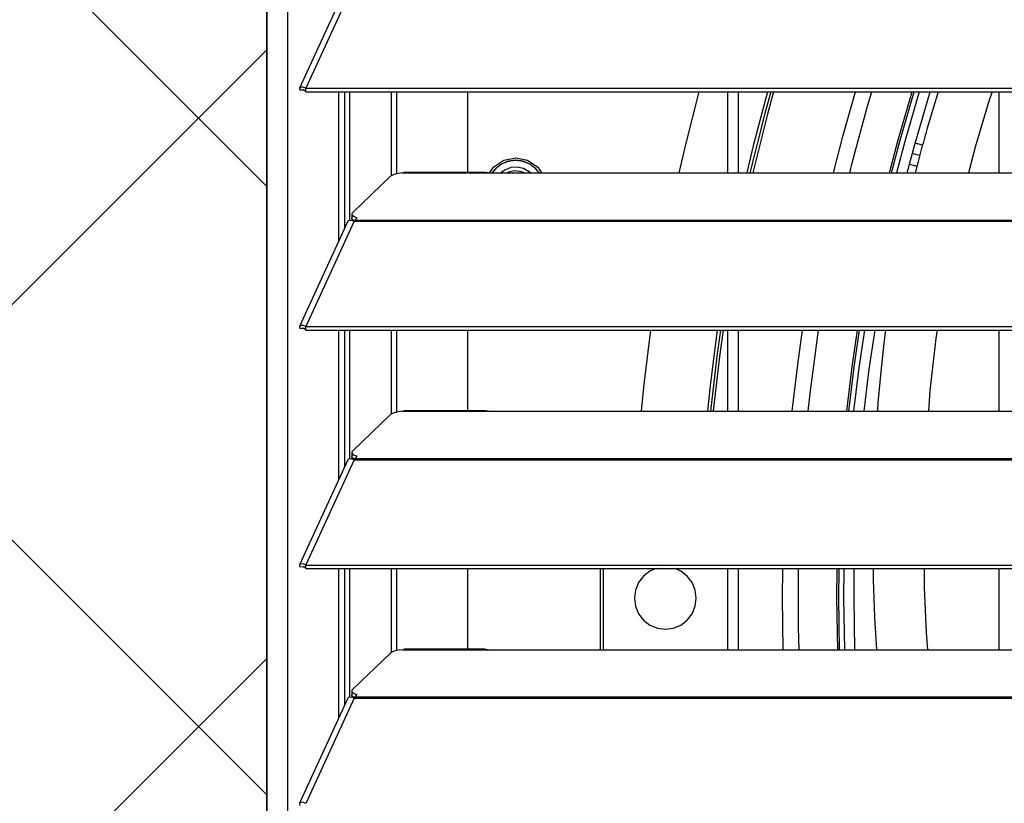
# Model space of a CAD drawing. Header units: millimetres. Extents: x 0 to 39025, y -31299 to 8400.
# Tile 146 of 256: x 6558 to 6740, y -9000 to -8855. Entities that reach past the tile are written whole.
import ezdxf

# ---------------------------------------------------------------- set-up
doc = ezdxf.new("R2010")
doc.units = ezdxf.units.MM
doc.layers.add('ODMIKI funkcionalni', color=253, linetype='Continuous')
doc.layers.add('ODMIKI varnostni', color=252, linetype='Continuous')

# ---------------------------------------------------------------- blocks, each defined once
blk = doc.blocks.new('*U55')
at = {"lineweight": 25}
for points in [[(0, 17.59), (0, 17.59), (0, 1242.58), (0, 1242.58)], [(3.9, 17.59), (3.9, 17.59), (3.9, 1243.26), (3.9, 1243.26)], [(14.94, 788.36), (14.94, 788.36), (6.04, 768.97), (6.04, 768.97)], [(16.11, 788.38), (16.11, 788.38), (7.19, 768.95), (7.19, 768.95)], [(6.87, 768.58), (6.87, 768.58), (6.1, 768.58), (6.1, 768.58)], [(7.19, 768.95), (7.19, 768.95), (7.21, 768.95), (7.21, 768.95)], [(7.19, 768.3), (7.19, 768.3), (7.19, 768.95), (7.19, 768.95)], [(7.19, 768.3), (7.19, 768.3), (7.21, 768.29), (7.21, 768.29)], [(7.21, 768.95), (7.21, 768.95), (1142.79, 768.95), (1142.79, 768.95)], [(7.21, 768.29), (7.21, 768.29), (7.21, 768.95), (7.21, 768.95)], [(7.21, 768.29), (7.21, 768.29), (1142.79, 768.29), (1142.79, 768.29)], [(13.29, 740.79), (13.29, 740.79), (13.29, 768.29), (13.29, 768.29)], [(14.38, 743.18), (14.38, 743.18), (14.38, 768.29), (14.38, 768.29)], [(15.33, 744.59), (15.33, 744.59), (15.33, 768.29), (15.33, 768.29)], [(23.01, 752.83), (23.01, 752.83), (23.01, 768.29), (23.01, 768.29)], [(23.96, 753.18), (23.96, 753.18), (23.96, 768.29), (23.96, 768.29)], [(37, 768.29), (37, 768.29), (37, 753.42), (37, 753.42)], [(85, 753.34), (85, 753.34), (85, 768.29), (85, 768.29)], [(86.99, 753.34), (86.99, 753.34), (86.99, 768.29), (86.99, 768.29)], [(135, 768.29), (135, 768.29), (135, 753.34), (135, 753.34)], [(120.91, 758.46), (120.91, 758.46), (119.56, 758.83), (119.56, 758.83)], [(120.39, 756.52), (120.39, 756.52), (119.03, 756.89), (119.03, 756.89)], [(118.52, 754.94), (118.52, 754.94), (119.89, 754.58), (119.89, 754.58)], [(22.83, 752.72), (22.83, 752.72), (15.84, 746.03), (15.84, 746.03)], [(25, 753.34), (25, 753.34), (25.28, 753.39), (25.28, 753.39)], [(25, 753.34), (25, 753.34), (41.99, 753.34), (41.99, 753.34)], [(40.31, 753.42), (40.31, 753.42), (25.28, 753.42), (25.28, 753.42)], [(41.99, 753.34), (41.99, 753.34), (224.99, 753.34), (224.99, 753.34)], [(15.61, 744.59), (15.61, 744.59), (15.78, 744.76), (15.78, 744.76)], [(15.69, 745.74), (15.69, 745.74), (15.69, 744.98), (15.69, 744.98)], [(16.19, 744.41), (16.19, 744.41), (16.21, 744.43), (16.21, 744.43)], [(16.21, 744.63), (16.21, 744.63), (16.67, 745.06), (16.67, 745.06)], [(16.21, 744.63), (16.21, 744.63), (1133.33, 744.63), (1133.33, 744.63)], [(14.94, 744.4), (14.94, 744.4), (6.04, 725), (6.04, 725)], [(16.11, 744.41), (16.11, 744.41), (7.19, 724.98), (7.19, 724.98)], [(16.11, 744.41), (16.11, 744.41), (16.21, 744.41), (16.21, 744.41)], [(16.11, 744.41), (16.11, 744.41), (16.11, 744.41), (16.11, 744.41)], [(16.21, 744.41), (16.21, 744.41), (1133.33, 744.41), (1133.33, 744.41)], [(6.87, 724.61), (6.87, 724.61), (6.1, 724.61), (6.1, 724.61)], [(7.19, 724.98), (7.19, 724.98), (7.21, 724.98), (7.21, 724.98)], [(7.19, 724.33), (7.19, 724.33), (7.19, 724.98), (7.19, 724.98)], [(7.21, 724.98), (7.21, 724.98), (1142.79, 724.98), (1142.79, 724.98)], [(7.21, 724.33), (7.21, 724.33), (7.21, 724.98), (7.21, 724.98)], [(7.19, 724.33), (7.19, 724.33), (7.21, 724.33), (7.21, 724.33)], [(7.21, 724.33), (7.21, 724.33), (1142.79, 724.33), (1142.79, 724.33)], [(13.29, 696.82), (13.29, 696.82), (13.29, 724.33), (13.29, 724.33)], [(14.38, 699.21), (14.38, 699.21), (14.38, 724.33), (14.38, 724.33)], [(15.33, 700.61), (15.33, 700.61), (15.33, 724.33), (15.33, 724.33)], [(23.01, 708.86), (23.01, 708.86), (23.01, 724.33), (23.01, 724.33)], [(23.96, 709.21), (23.96, 709.21), (23.96, 724.33), (23.96, 724.33)], [(37, 724.33), (37, 724.33), (37, 709.44), (37, 709.44)], [(85, 709.36), (85, 709.36), (85, 724.33), (85, 724.33)], [(86.99, 709.36), (86.99, 709.36), (86.99, 724.33), (86.99, 724.33)], [(135, 724.33), (135, 724.33), (135, 709.36), (135, 709.36)], [(22.83, 708.75), (22.83, 708.75), (15.84, 702.06), (15.84, 702.06)], [(25, 709.36), (25, 709.36), (25.28, 709.42), (25.28, 709.42)], [(25, 709.36), (25, 709.36), (41.99, 709.36), (41.99, 709.36)], [(40.31, 709.44), (40.31, 709.44), (25.28, 709.44), (25.28, 709.44)], [(41.99, 709.36), (41.99, 709.36), (224.99, 709.36), (224.99, 709.36)], [(15.69, 701.77), (15.69, 701.77), (15.69, 701.01), (15.69, 701.01)], [(16.21, 700.65), (16.21, 700.65), (16.67, 701.09), (16.67, 701.09)], [(14.94, 700.42), (14.94, 700.42), (6.04, 681.03), (6.04, 681.03)], [(16.11, 700.43), (16.11, 700.43), (7.19, 681.01), (7.19, 681.01)], [(15.61, 700.61), (15.61, 700.61), (15.78, 700.78), (15.78, 700.78)], [(16.11, 700.43), (16.11, 700.43), (16.21, 700.43), (16.21, 700.43)], [(16.11, 700.43), (16.11, 700.43), (16.11, 700.43), (16.11, 700.43)], [(16.19, 700.43), (16.19, 700.43), (16.21, 700.46), (16.21, 700.46)], [(16.21, 700.65), (16.21, 700.65), (1133.33, 700.65), (1133.33, 700.65)], [(16.21, 700.43), (16.21, 700.43), (1133.33, 700.43), (1133.33, 700.43)], [(7.19, 681.01), (7.19, 681.01), (7.21, 681), (7.21, 681)], [(7.19, 680.35), (7.19, 680.35), (7.19, 681.01), (7.19, 681.01)], [(7.21, 681), (7.21, 681), (1142.79, 681), (1142.79, 681)], [(7.21, 680.35), (7.21, 680.35), (7.21, 681), (7.21, 681)], [(6.87, 680.64), (6.87, 680.64), (6.1, 680.63), (6.1, 680.63)], [(7.19, 680.35), (7.19, 680.35), (7.21, 680.35), (7.21, 680.35)], [(7.21, 680.35), (7.21, 680.35), (1142.79, 680.35), (1142.79, 680.35)], [(13.29, 652.84), (13.29, 652.84), (13.29, 680.35), (13.29, 680.35)], [(14.38, 655.23), (14.38, 655.23), (14.38, 680.35), (14.38, 680.35)], [(15.33, 656.64), (15.33, 656.64), (15.33, 680.35), (15.33, 680.35)], [(23.01, 664.88), (23.01, 664.88), (23.01, 680.35), (23.01, 680.35)], [(23.96, 665.24), (23.96, 665.24), (23.96, 680.35), (23.96, 680.35)], [(37, 680.35), (37, 680.35), (37, 665.47), (37, 665.47)], [(61.5, 680.35), (61.5, 680.35), (61.5, 665.39), (61.5, 665.39)], [(62, 680.35), (62, 680.35), (62, 665.39), (62, 665.39)], [(85, 665.39), (85, 665.39), (85, 680.35), (85, 680.35)], [(86.99, 665.39), (86.99, 665.39), (86.99, 680.35), (86.99, 680.35)], [(135, 680.35), (135, 680.35), (135, 665.39), (135, 665.39)], [(22.83, 664.77), (22.83, 664.77), (15.84, 658.08), (15.84, 658.08)], [(25, 665.39), (25, 665.39), (25.28, 665.44), (25.28, 665.44)], [(25, 665.39), (25, 665.39), (41.99, 665.39), (41.99, 665.39)], [(40.31, 665.47), (40.31, 665.47), (25.28, 665.47), (25.28, 665.47)], [(41.99, 665.39), (41.99, 665.39), (224.99, 665.39), (224.99, 665.39)], [(15.69, 657.8), (15.69, 657.8), (15.69, 657.03), (15.69, 657.03)], [(14.94, 656.44), (14.94, 656.44), (6.04, 637.06), (6.04, 637.06)], [(16.11, 656.46), (16.11, 656.46), (7.19, 637.03), (7.19, 637.03)], [(15.61, 656.64), (15.61, 656.64), (15.78, 656.81), (15.78, 656.81)], [(16.11, 656.47), (16.11, 656.47), (16.11, 656.46), (16.11, 656.46)], [(16.11, 656.46), (16.11, 656.46), (16.21, 656.46), (16.21, 656.46)], [(16.19, 656.46), (16.19, 656.46), (16.21, 656.48), (16.21, 656.48)], [(16.21, 656.68), (16.21, 656.68), (16.67, 657.11), (16.67, 657.11)], [(16.21, 656.68), (16.21, 656.68), (1133.33, 656.68), (1133.33, 656.68)], [(16.21, 656.46), (16.21, 656.46), (1133.33, 656.46), (1133.33, 656.46)]]:
    blk.add_open_spline(points, degree=3, dxfattribs=at)
for points, knots in [([(7.19, 768.95), (7.19, 768.95), (6.64, 769.17), (6.64, 769.17), (6.64, 769.17), (6.22, 769.14), (6.22, 769.14), (6.22, 769.14), (6.02, 768.91), (6.02, 768.91), (6.02, 768.91), (6.1, 768.58), (6.1, 768.58)], [0, 0, 0, 0, 1, 1, 1, 2, 2, 2, 3, 3, 3, 4, 4, 4, 4]), ([(7.19, 768.3), (7.19, 768.3), (6.97, 768.53), (6.97, 768.53), (6.97, 768.53), (6.81, 768.63), (6.81, 768.63), (6.81, 768.63), (6.77, 768.63), (6.77, 768.63), (6.77, 768.63), (6.87, 768.58), (6.87, 768.58)], [0, 0, 0, 0, 1, 1, 1, 2, 2, 2, 3, 3, 3, 4, 4, 4, 4]), ([(79.69, 768.29), (79.69, 768.29), (77.28, 758.82), (77.28, 758.82), (77.28, 758.82), (76.01, 753.34), (76.01, 753.34)], [0, 0, 0, 0, 1, 1, 1, 2, 2, 2, 2]), ([(92.31, 768.29), (92.31, 768.29), (89.69, 758.32), (89.69, 758.32), (89.69, 758.32), (88.5, 753.34), (88.5, 753.34)], [0, 0, 0, 0, 1, 1, 1, 2, 2, 2, 2]), ([(92.92, 768.29), (92.92, 768.29), (91.84, 764.3), (91.84, 764.3), (91.84, 764.3), (89.1, 753.34), (89.1, 753.34)], [0, 0, 0, 0, 1, 1, 1, 2, 2, 2, 2]), ([(93.44, 768.29), (93.44, 768.29), (92.31, 764.17), (92.31, 764.17), (92.31, 764.17), (89.61, 753.34), (89.61, 753.34)], [0, 0, 0, 0, 1, 1, 1, 2, 2, 2, 2]), ([(104.52, 753.34), (104.52, 753.34), (106.3, 760.32), (106.3, 760.32), (106.3, 760.32), (108.54, 768.29), (108.54, 768.29)], [0, 0, 0, 0, 1, 1, 1, 2, 2, 2, 2]), ([(107.51, 753.34), (107.51, 753.34), (107.96, 755.2), (107.96, 755.2), (107.96, 755.2), (110.78, 765.64), (110.78, 765.64), (110.78, 765.64), (111.56, 768.29), (111.56, 768.29)], [0, 0, 0, 0, 1, 1, 1, 2, 2, 2, 3, 3, 3, 3]), ([(114.85, 753.34), (114.85, 753.34), (116.44, 759.43), (116.44, 759.43), (116.44, 759.43), (119, 768.29), (119, 768.29)], [0, 0, 0, 0, 1, 1, 1, 2, 2, 2, 2]), ([(115.2, 753.34), (115.2, 753.34), (116.77, 759.34), (116.77, 759.34), (116.77, 759.34), (119.35, 768.29), (119.35, 768.29)], [0, 0, 0, 0, 1, 1, 1, 2, 2, 2, 2]), ([(120.28, 768.29), (120.28, 768.29), (117.63, 759.1), (117.63, 759.1), (117.63, 759.1), (116.11, 753.34), (116.11, 753.34)], [0, 0, 0, 0, 1, 1, 1, 2, 2, 2, 2]), ([(118.11, 753.34), (118.11, 753.34), (119.49, 758.59), (119.49, 758.59), (119.49, 758.59), (122.3, 768.29), (122.3, 768.29)], [0, 0, 0, 0, 1, 1, 1, 2, 2, 2, 2]), ([(123.81, 768.29), (123.81, 768.29), (121.78, 761.59), (121.78, 761.59), (121.78, 761.59), (121.5, 760.61), (121.5, 760.61), (121.5, 760.61), (121.41, 760.28), (121.41, 760.28), (121.41, 760.28), (121.26, 759.76), (121.26, 759.76), (121.26, 759.76), (121.07, 759.03), (121.07, 759.03), (121.07, 759.03), (120.81, 758.12), (120.81, 758.12), (120.81, 758.12), (120.3, 756.17), (120.3, 756.17), (120.3, 756.17), (119.68, 753.75), (119.68, 753.75), (119.68, 753.75), (119.57, 753.34), (119.57, 753.34)], [0, 0, 0, 0, 1, 1, 1, 2, 2, 2, 3, 3, 3, 4, 4, 4, 5, 5, 5, 6, 6, 6, 7, 7, 7, 8, 8, 8, 9, 9, 9, 9]), ([(133.74, 768.29), (133.74, 768.29), (133.21, 766.74), (133.21, 766.74), (133.21, 766.74), (130.63, 758.1), (130.63, 758.1), (130.63, 758.1), (129.37, 753.34), (129.37, 753.34)], [0, 0, 0, 0, 1, 1, 1, 2, 2, 2, 3, 3, 3, 3]), ([(41.16, 753.38), (41.16, 753.38), (41.86, 754.43), (41.86, 754.43), (41.86, 754.43), (43.71, 755.68), (43.71, 755.68), (43.71, 755.68), (45.9, 756.11), (45.9, 756.11)], [0, 0, 0, 0, 1, 1, 1, 2, 2, 2, 3, 3, 3, 3]), ([(50.24, 753.34), (50.24, 753.34), (49.61, 754.11), (49.61, 754.11), (49.61, 754.11), (48.52, 754.95), (48.52, 754.95), (48.52, 754.95), (47.25, 755.48), (47.25, 755.48), (47.25, 755.48), (45.9, 755.66), (45.9, 755.66), (45.9, 755.66), (44.53, 755.48), (44.53, 755.48), (44.53, 755.48), (43.27, 754.95), (43.27, 754.95), (43.27, 754.95), (42.19, 754.11), (42.19, 754.11), (42.19, 754.11), (41.59, 753.39), (41.59, 753.39)], [0, 0, 0, 0, 1, 1, 1, 2, 2, 2, 3, 3, 3, 4, 4, 4, 5, 5, 5, 6, 6, 6, 7, 7, 7, 8, 8, 8, 8]), ([(50.23, 753.34), (50.23, 753.34), (49.59, 754.1), (49.59, 754.1), (49.59, 754.1), (48.51, 754.94), (48.51, 754.94), (48.51, 754.94), (47.25, 755.46), (47.25, 755.46), (47.25, 755.46), (45.9, 755.64), (45.9, 755.64), (45.9, 755.64), (44.54, 755.46), (44.54, 755.46), (44.54, 755.46), (43.28, 754.94), (43.28, 754.94), (43.28, 754.94), (42.19, 754.1), (42.19, 754.1), (42.19, 754.1), (41.61, 753.4), (41.61, 753.4)], [0, 0, 0, 0, 1, 1, 1, 2, 2, 2, 3, 3, 3, 4, 4, 4, 5, 5, 5, 6, 6, 6, 7, 7, 7, 8, 8, 8, 8]), ([(45.9, 756.11), (45.9, 756.11), (48.09, 755.67), (48.09, 755.67), (48.09, 755.67), (49.95, 754.42), (49.95, 754.42), (49.95, 754.42), (50.65, 753.34), (50.65, 753.34)], [0, 0, 0, 0, 1, 1, 1, 2, 2, 2, 3, 3, 3, 3]), ([(48.61, 753.34), (48.61, 753.34), (48.39, 753.53), (48.39, 753.53), (48.39, 753.53), (47.36, 754.12), (47.36, 754.12), (47.36, 754.12), (46.19, 754.39), (46.19, 754.39), (46.19, 754.39), (45.01, 754.3), (45.01, 754.3), (45.01, 754.3), (43.89, 753.86), (43.89, 753.86), (43.89, 753.86), (43.18, 753.34), (43.18, 753.34)], [0, 0, 0, 0, 1, 1, 1, 2, 2, 2, 3, 3, 3, 4, 4, 4, 5, 5, 5, 6, 6, 6, 6]), ([(47.45, 753.34), (47.45, 753.34), (46.71, 753.62), (46.71, 753.62), (46.71, 753.62), (45.62, 753.71), (45.62, 753.71), (45.62, 753.71), (44.56, 753.44), (44.56, 753.44), (44.56, 753.44), (44.34, 753.34), (44.34, 753.34)], [0, 0, 0, 0, 1, 1, 1, 2, 2, 2, 3, 3, 3, 4, 4, 4, 4]), ([(25, 753.34), (25, 753.34), (24.28, 753.25), (24.28, 753.25), (24.28, 753.25), (23.66, 753.12), (23.66, 753.12), (23.66, 753.12), (23.16, 752.93), (23.16, 752.93), (23.16, 752.93), (22.83, 752.72), (22.83, 752.72)], [0, 0, 0, 0, 1, 1, 1, 2, 2, 2, 3, 3, 3, 4, 4, 4, 4]), ([(40.31, 753.39), (40.31, 753.39), (40.83, 753.39), (40.83, 753.39), (40.83, 753.39), (41.99, 753.34), (41.99, 753.34)], [0, 0, 0, 0, 1, 1, 1, 2, 2, 2, 2]), ([(14.96, 744.38), (14.96, 744.38), (15.12, 744.57), (15.12, 744.57), (15.12, 744.57), (15.55, 744.61), (15.55, 744.61), (15.55, 744.61), (16.11, 744.41), (16.11, 744.41)], [0, 0, 0, 0, 1, 1, 1, 2, 2, 2, 3, 3, 3, 3]), ([(16.23, 744.45), (16.23, 744.45), (16.12, 744.5), (16.12, 744.5), (16.12, 744.5), (15.93, 744.61), (15.93, 744.61), (15.93, 744.61), (15.79, 744.74), (15.79, 744.74), (15.79, 744.74), (15.71, 744.88), (15.71, 744.88), (15.71, 744.88), (15.69, 744.98), (15.69, 744.98)], [0, 0, 0, 0, 1, 1, 1, 2, 2, 2, 3, 3, 3, 4, 4, 4, 5, 5, 5, 5]), ([(15.84, 746.03), (15.84, 746.03), (15.74, 745.91), (15.74, 745.91), (15.74, 745.91), (15.7, 745.77), (15.7, 745.77), (15.7, 745.77), (15.71, 745.64), (15.71, 745.64), (15.71, 745.64), (15.79, 745.51), (15.79, 745.51), (15.79, 745.51), (15.93, 745.38), (15.93, 745.38), (15.93, 745.38), (16.12, 745.27), (16.12, 745.27), (16.12, 745.27), (16.37, 745.15), (16.37, 745.15), (16.37, 745.15), (16.67, 745.06), (16.67, 745.06)], [0, 0, 0, 0, 1, 1, 1, 2, 2, 2, 3, 3, 3, 4, 4, 4, 5, 5, 5, 6, 6, 6, 7, 7, 7, 8, 8, 8, 8]), ([(16.21, 744.41), (16.21, 744.41), (16.21, 744.44), (16.21, 744.44), (16.21, 744.44), (16.21, 744.47), (16.21, 744.47), (16.21, 744.47), (16.21, 744.5), (16.21, 744.5), (16.21, 744.5), (16.21, 744.54), (16.21, 744.54), (16.21, 744.54), (16.21, 744.56), (16.21, 744.56), (16.21, 744.56), (16.21, 744.59), (16.21, 744.59), (16.21, 744.59), (16.21, 744.61), (16.21, 744.61), (16.21, 744.61), (16.21, 744.63), (16.21, 744.63)], [0, 0, 0, 0, 1, 1, 1, 2, 2, 2, 3, 3, 3, 4, 4, 4, 5, 5, 5, 6, 6, 6, 7, 7, 7, 8, 8, 8, 8]), ([(7.19, 724.98), (7.19, 724.98), (6.64, 725.2), (6.64, 725.2), (6.64, 725.2), (6.22, 725.16), (6.22, 725.16), (6.22, 725.16), (6.02, 724.94), (6.02, 724.94), (6.02, 724.94), (6.1, 724.61), (6.1, 724.61)], [0, 0, 0, 0, 1, 1, 1, 2, 2, 2, 3, 3, 3, 4, 4, 4, 4]), ([(7.19, 724.33), (7.19, 724.33), (6.97, 724.55), (6.97, 724.55), (6.97, 724.55), (6.81, 724.65), (6.81, 724.65), (6.81, 724.65), (6.77, 724.66), (6.77, 724.66), (6.77, 724.66), (6.87, 724.61), (6.87, 724.61)], [0, 0, 0, 0, 1, 1, 1, 2, 2, 2, 3, 3, 3, 4, 4, 4, 4]), ([(70.77, 724.33), (70.77, 724.33), (69.53, 714.34), (69.53, 714.34), (69.53, 714.34), (69.01, 709.36), (69.01, 709.36)], [0, 0, 0, 0, 1, 1, 1, 2, 2, 2, 2]), ([(83.06, 724.33), (83.06, 724.33), (81.75, 714.13), (81.75, 714.13), (81.75, 714.13), (81.24, 709.36), (81.24, 709.36)], [0, 0, 0, 0, 1, 1, 1, 2, 2, 2, 2]), ([(83.65, 724.33), (83.65, 724.33), (82.99, 719.55), (82.99, 719.55), (82.99, 719.55), (81.83, 709.36), (81.83, 709.36)], [0, 0, 0, 0, 1, 1, 1, 2, 2, 2, 2]), ([(84.16, 724.33), (84.16, 724.33), (83.5, 719.49), (83.5, 719.49), (83.5, 719.49), (82.33, 709.36), (82.33, 709.36)], [0, 0, 0, 0, 1, 1, 1, 2, 2, 2, 2]), ([(96.91, 709.36), (96.91, 709.36), (97.92, 717.97), (97.92, 717.97), (97.92, 717.97), (98.81, 724.33), (98.81, 724.33)], [0, 0, 0, 0, 1, 1, 1, 2, 2, 2, 2]), ([(99.82, 709.36), (99.82, 709.36), (100.19, 712.67), (100.19, 712.67), (100.19, 712.67), (101.61, 723.4), (101.61, 723.4), (101.61, 723.4), (101.75, 724.33), (101.75, 724.33)], [0, 0, 0, 0, 1, 1, 1, 2, 2, 2, 3, 3, 3, 3]), ([(106.98, 709.36), (106.98, 709.36), (107.97, 717.54), (107.97, 717.54), (107.97, 717.54), (108.95, 724.33), (108.95, 724.33)], [0, 0, 0, 0, 1, 1, 1, 2, 2, 2, 2]), ([(107.33, 709.36), (107.33, 709.36), (108.31, 717.5), (108.31, 717.5), (108.31, 717.5), (109.3, 724.33), (109.3, 724.33)], [0, 0, 0, 0, 1, 1, 1, 2, 2, 2, 2]), ([(110.2, 724.33), (110.2, 724.33), (109.19, 717.38), (109.19, 717.38), (109.19, 717.38), (108.22, 709.36), (108.22, 709.36)], [0, 0, 0, 0, 1, 1, 1, 2, 2, 2, 2]), ([(110.17, 709.36), (110.17, 709.36), (111.1, 717.11), (111.1, 717.11), (111.1, 717.11), (112.16, 724.33), (112.16, 724.33)], [0, 0, 0, 0, 1, 1, 1, 2, 2, 2, 2]), ([(114.12, 724.33), (114.12, 724.33), (113.79, 721.9), (113.79, 721.9), (113.79, 721.9), (113.21, 716.61), (113.21, 716.61), (113.21, 716.61), (112.7, 710.89), (112.7, 710.89), (112.7, 710.89), (112.59, 709.54), (112.59, 709.54), (112.59, 709.54), (112.58, 709.36), (112.58, 709.36)], [0, 0, 0, 0, 1, 1, 1, 2, 2, 2, 3, 3, 3, 4, 4, 4, 5, 5, 5, 5]), ([(123.61, 724.33), (123.61, 724.33), (123.38, 722.8), (123.38, 722.8), (123.38, 722.8), (122.29, 713.18), (122.29, 713.18), (122.29, 713.18), (122, 709.36), (122, 709.36)], [0, 0, 0, 0, 1, 1, 1, 2, 2, 2, 3, 3, 3, 3]), ([(25, 709.36), (25, 709.36), (24.28, 709.28), (24.28, 709.28), (24.28, 709.28), (23.66, 709.14), (23.66, 709.14), (23.66, 709.14), (23.16, 708.96), (23.16, 708.96), (23.16, 708.96), (22.83, 708.75), (22.83, 708.75)], [0, 0, 0, 0, 1, 1, 1, 2, 2, 2, 3, 3, 3, 4, 4, 4, 4]), ([(40.31, 709.42), (40.31, 709.42), (40.83, 709.42), (40.83, 709.42), (40.83, 709.42), (41.99, 709.36), (41.99, 709.36)], [0, 0, 0, 0, 1, 1, 1, 2, 2, 2, 2]), ([(16.23, 700.48), (16.23, 700.48), (16.12, 700.53), (16.12, 700.53), (16.12, 700.53), (15.93, 700.65), (15.93, 700.65), (15.93, 700.65), (15.79, 700.77), (15.79, 700.77), (15.79, 700.77), (15.71, 700.9), (15.71, 700.9), (15.71, 700.9), (15.69, 701.01), (15.69, 701.01)], [0, 0, 0, 0, 1, 1, 1, 2, 2, 2, 3, 3, 3, 4, 4, 4, 5, 5, 5, 5]), ([(15.84, 702.06), (15.84, 702.06), (15.74, 701.93), (15.74, 701.93), (15.74, 701.93), (15.7, 701.8), (15.7, 701.8), (15.7, 701.8), (15.71, 701.67), (15.71, 701.67), (15.71, 701.67), (15.79, 701.53), (15.79, 701.53), (15.79, 701.53), (15.93, 701.41), (15.93, 701.41), (15.93, 701.41), (16.12, 701.29), (16.12, 701.29), (16.12, 701.29), (16.37, 701.19), (16.37, 701.19), (16.37, 701.19), (16.67, 701.09), (16.67, 701.09)], [0, 0, 0, 0, 1, 1, 1, 2, 2, 2, 3, 3, 3, 4, 4, 4, 5, 5, 5, 6, 6, 6, 7, 7, 7, 8, 8, 8, 8]), ([(14.96, 700.41), (14.96, 700.41), (15.12, 700.59), (15.12, 700.59), (15.12, 700.59), (15.55, 700.64), (15.55, 700.64), (15.55, 700.64), (16.11, 700.43), (16.11, 700.43)], [0, 0, 0, 0, 1, 1, 1, 2, 2, 2, 3, 3, 3, 3]), ([(16.21, 700.43), (16.21, 700.43), (16.21, 700.47), (16.21, 700.47), (16.21, 700.47), (16.21, 700.5), (16.21, 700.5), (16.21, 700.5), (16.21, 700.53), (16.21, 700.53), (16.21, 700.53), (16.21, 700.56), (16.21, 700.56), (16.21, 700.56), (16.21, 700.59), (16.21, 700.59), (16.21, 700.59), (16.21, 700.61), (16.21, 700.61), (16.21, 700.61), (16.21, 700.63), (16.21, 700.63), (16.21, 700.63), (16.21, 700.65), (16.21, 700.65)], [0, 0, 0, 0, 1, 1, 1, 2, 2, 2, 3, 3, 3, 4, 4, 4, 5, 5, 5, 6, 6, 6, 7, 7, 7, 8, 8, 8, 8]), ([(7.19, 681.01), (7.19, 681.01), (6.64, 681.22), (6.64, 681.22), (6.64, 681.22), (6.22, 681.19), (6.22, 681.19), (6.22, 681.19), (6.02, 680.97), (6.02, 680.97), (6.02, 680.97), (6.1, 680.63), (6.1, 680.63)], [0, 0, 0, 0, 1, 1, 1, 2, 2, 2, 3, 3, 3, 4, 4, 4, 4]), ([(7.19, 680.35), (7.19, 680.35), (6.97, 680.58), (6.97, 680.58), (6.97, 680.58), (6.81, 680.68), (6.81, 680.68), (6.81, 680.68), (6.77, 680.68), (6.77, 680.68), (6.77, 680.68), (6.87, 680.64), (6.87, 680.64)], [0, 0, 0, 0, 1, 1, 1, 2, 2, 2, 3, 3, 3, 4, 4, 4, 4]), ([(71.78, 680.35), (71.78, 680.35), (70.65, 679.85), (70.65, 679.85), (70.65, 679.85), (69.47, 678.94), (69.47, 678.94), (69.47, 678.94), (68.56, 677.75), (68.56, 677.75), (68.56, 677.75), (67.99, 676.37), (67.99, 676.37), (67.99, 676.37), (67.8, 674.89), (67.8, 674.89)], [0, 0, 0, 0, 1, 1, 1, 2, 2, 2, 3, 3, 3, 4, 4, 4, 5, 5, 5, 5]), ([(79.2, 674.89), (79.2, 674.89), (79, 676.37), (79, 676.37), (79, 676.37), (78.44, 677.75), (78.44, 677.75), (78.44, 677.75), (77.53, 678.94), (77.53, 678.94), (77.53, 678.94), (76.35, 679.85), (76.35, 679.85), (76.35, 679.85), (75.22, 680.35), (75.22, 680.35)], [0, 0, 0, 0, 1, 1, 1, 2, 2, 2, 3, 3, 3, 4, 4, 4, 5, 5, 5, 5]), ([(95.24, 665.39), (95.24, 665.39), (95.11, 674.89), (95.11, 674.89), (95.11, 674.89), (95.15, 680.35), (95.15, 680.35)], [0, 0, 0, 0, 1, 1, 1, 2, 2, 2, 2]), ([(98.14, 665.39), (98.14, 665.39), (98.05, 669.48), (98.05, 669.48), (98.05, 669.48), (98.05, 680.3), (98.05, 680.3), (98.05, 680.3), (98.05, 680.35), (98.05, 680.35)], [0, 0, 0, 0, 1, 1, 1, 2, 2, 2, 3, 3, 3, 3]), ([(105.28, 665.39), (105.28, 665.39), (105.13, 674.89), (105.13, 674.89), (105.13, 674.89), (105.18, 680.35), (105.18, 680.35)], [0, 0, 0, 0, 1, 1, 1, 2, 2, 2, 2]), ([(105.61, 665.39), (105.61, 665.39), (105.47, 674.89), (105.47, 674.89), (105.47, 674.89), (105.52, 680.35), (105.52, 680.35)], [0, 0, 0, 0, 1, 1, 1, 2, 2, 2, 2]), ([(106.4, 680.35), (106.4, 680.35), (106.36, 674.89), (106.36, 674.89), (106.36, 674.89), (106.5, 665.39), (106.5, 665.39)], [0, 0, 0, 0, 1, 1, 1, 2, 2, 2, 2]), ([(108.43, 665.39), (108.43, 665.39), (108.29, 674.89), (108.29, 674.89), (108.29, 674.89), (108.34, 680.35), (108.34, 680.35)], [0, 0, 0, 0, 1, 1, 1, 2, 2, 2, 2]), ([(111.8, 680.35), (111.8, 680.35), (111.83, 678.29), (111.83, 678.29), (111.83, 678.29), (112.08, 671.41), (112.08, 671.41), (112.08, 671.41), (112.42, 665.39), (112.42, 665.39)], [0, 0, 0, 0, 1, 1, 1, 2, 2, 2, 3, 3, 3, 3]), ([(121.19, 680.35), (121.19, 680.35), (121.25, 676.85), (121.25, 676.85), (121.25, 676.85), (121.62, 668.56), (121.62, 668.56), (121.62, 668.56), (121.85, 665.39), (121.85, 665.39)], [0, 0, 0, 0, 1, 1, 1, 2, 2, 2, 3, 3, 3, 3]), ([(67.8, 674.89), (67.8, 674.89), (67.99, 673.41), (67.99, 673.41), (67.99, 673.41), (68.56, 672.02), (68.56, 672.02), (68.56, 672.02), (69.47, 670.83), (69.47, 670.83), (69.47, 670.83), (70.65, 669.93), (70.65, 669.93), (70.65, 669.93), (72.02, 669.35), (72.02, 669.35), (72.02, 669.35), (73.5, 669.16), (73.5, 669.16), (73.5, 669.16), (74.97, 669.35), (74.97, 669.35), (74.97, 669.35), (76.35, 669.93), (76.35, 669.93), (76.35, 669.93), (77.53, 670.83), (77.53, 670.83), (77.53, 670.83), (78.44, 672.02), (78.44, 672.02), (78.44, 672.02), (79, 673.41), (79, 673.41), (79, 673.41), (79.2, 674.89), (79.2, 674.89)], [0, 0, 0, 0, 1, 1, 1, 2, 2, 2, 3, 3, 3, 4, 4, 4, 5, 5, 5, 6, 6, 6, 7, 7, 7, 8, 8, 8, 9, 9, 9, 10, 10, 10, 11, 11, 11, 12, 12, 12, 12]), ([(25, 665.39), (25, 665.39), (24.28, 665.31), (24.28, 665.31), (24.28, 665.31), (23.66, 665.17), (23.66, 665.17), (23.66, 665.17), (23.16, 664.98), (23.16, 664.98), (23.16, 664.98), (22.83, 664.77), (22.83, 664.77)], [0, 0, 0, 0, 1, 1, 1, 2, 2, 2, 3, 3, 3, 4, 4, 4, 4]), ([(40.31, 665.45), (40.31, 665.45), (40.83, 665.44), (40.83, 665.44), (40.83, 665.44), (41.99, 665.39), (41.99, 665.39)], [0, 0, 0, 0, 1, 1, 1, 2, 2, 2, 2]), ([(15.84, 658.08), (15.84, 658.08), (15.74, 657.96), (15.74, 657.96), (15.74, 657.96), (15.7, 657.83), (15.7, 657.83), (15.7, 657.83), (15.71, 657.69), (15.71, 657.69), (15.71, 657.69), (15.79, 657.56), (15.79, 657.56), (15.79, 657.56), (15.93, 657.44), (15.93, 657.44), (15.93, 657.44), (16.12, 657.32), (16.12, 657.32), (16.12, 657.32), (16.37, 657.21), (16.37, 657.21), (16.37, 657.21), (16.67, 657.11), (16.67, 657.11)], [0, 0, 0, 0, 1, 1, 1, 2, 2, 2, 3, 3, 3, 4, 4, 4, 5, 5, 5, 6, 6, 6, 7, 7, 7, 8, 8, 8, 8]), ([(14.96, 656.43), (14.96, 656.43), (15.12, 656.61), (15.12, 656.61), (15.12, 656.61), (15.55, 656.66), (15.55, 656.66), (15.55, 656.66), (16.11, 656.47), (16.11, 656.47)], [0, 0, 0, 0, 1, 1, 1, 2, 2, 2, 3, 3, 3, 3]), ([(16.23, 656.5), (16.23, 656.5), (16.12, 656.55), (16.12, 656.55), (16.12, 656.55), (15.93, 656.67), (15.93, 656.67), (15.93, 656.67), (15.79, 656.8), (15.79, 656.8), (15.79, 656.8), (15.71, 656.93), (15.71, 656.93), (15.71, 656.93), (15.69, 657.03), (15.69, 657.03)], [0, 0, 0, 0, 1, 1, 1, 2, 2, 2, 3, 3, 3, 4, 4, 4, 5, 5, 5, 5]), ([(16.21, 656.46), (16.21, 656.46), (16.21, 656.49), (16.21, 656.49), (16.21, 656.49), (16.21, 656.53), (16.21, 656.53), (16.21, 656.53), (16.21, 656.56), (16.21, 656.56), (16.21, 656.56), (16.21, 656.59), (16.21, 656.59), (16.21, 656.59), (16.21, 656.61), (16.21, 656.61), (16.21, 656.61), (16.21, 656.64), (16.21, 656.64), (16.21, 656.64), (16.21, 656.66), (16.21, 656.66), (16.21, 656.66), (16.21, 656.68), (16.21, 656.68)], [0, 0, 0, 0, 1, 1, 1, 2, 2, 2, 3, 3, 3, 4, 4, 4, 5, 5, 5, 6, 6, 6, 7, 7, 7, 8, 8, 8, 8]), ([(7.19, 637.03), (7.19, 637.03), (6.64, 637.25), (6.64, 637.25), (6.64, 637.25), (6.22, 637.22), (6.22, 637.22), (6.22, 637.22), (6.02, 636.99), (6.02, 636.99), (6.02, 636.99), (6.1, 636.66), (6.1, 636.66)], [0, 0, 0, 0, 1, 1, 1, 2, 2, 2, 3, 3, 3, 4, 4, 4, 4])]:
    blk.add_open_spline(points, degree=3, knots=knots, dxfattribs=at)

msp = doc.modelspace()

# ---------------------------------------------------------------- hatches: boundary and pattern name
at = {"layer": 'ODMIKI funkcionalni'}
h = msp.add_hatch(dxfattribs=at)
h.set_pattern_fill('ANSI31', color=256, scale=25)
h.set_pattern_definition([(45, (0, -18719.98), (-56.1266, 56.1266), [])])
h.paths.add_polyline_path([(7753.64, -9637.01), (7753.64, -8381.43), (6603.64, -8381.43), (6603.64, -9637.01), (6003.64, -9637.01), (6003.64, -7881.43), (8053.64, -7881.43), (8053.64, -9637.01)])
at = {"layer": 'ODMIKI varnostni'}
h = msp.add_hatch(dxfattribs=at)
h.set_pattern_fill('ANSI31', color=256, scale=25, angle=90)
h.set_pattern_definition([(135, (2474.9, -17891.15), (-56.1266, -56.1266), [])])
h.paths.add_polyline_path([(6603.64, -9637.01), (6603.64, -8394.04), (5603.64, -9637.01)])

# ---------------------------------------------------------------- linework, layer by layer
at = {"layer": 'ODMIKI funkcionalni'}
msp.add_lwpolyline([(7753.64, -9637.01), (7753.64, -8381.43), (6603.64, -8381.43), (6603.64, -9637.01), (6003.64, -9637.01), (6003.64, -7881.43), (8053.64, -7881.43), (8053.64, -9637.01)], close=True, dxfattribs=at)
at = {"layer": 'ODMIKI varnostni'}
msp.add_lwpolyline([(6603.64, -9637.01), (6603.64, -8394.04), (5603.64, -9637.01)], close=True, dxfattribs=at)

# ---------------------------------------------------------------- block references
at = {"color": 1}
msp.add_blockref('*U55', (6603.64, -9637.01), dxfattribs=at)

doc.saveas('drawing.dxf')
